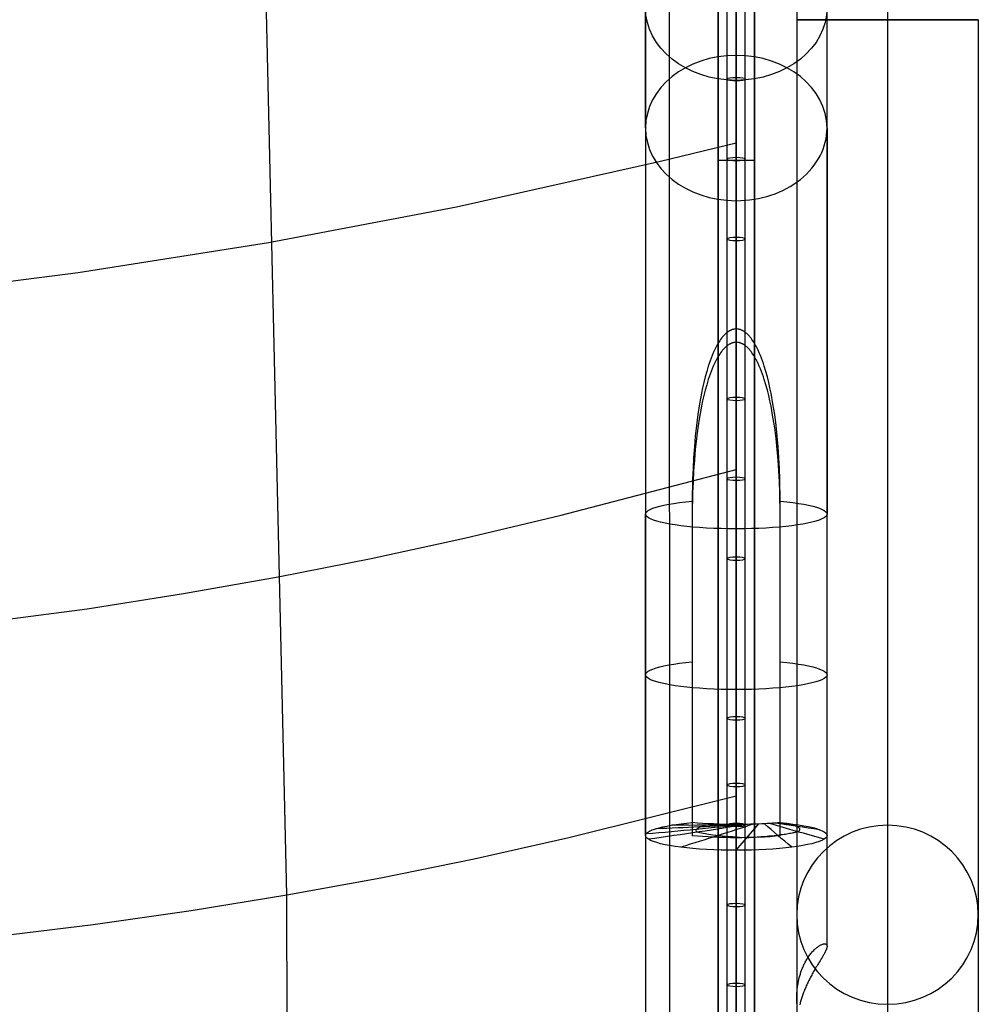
# Model space of a CAD drawing. Extents: x 5734 to 6364, y 72 to 847.
# Tile 9 of 26: x 6206 to 6364, y 172 to 335. Entities that reach past the tile are written whole.
import ezdxf

# ---------------------------------------------------------------- set-up
doc = ezdxf.new("R2010")
doc.units = 0
for name, color, linetype in [('MIDOLLINO', 7, 'CONTINUOUS'), ('PAGLIA', 7, 'CONTINUOUS'), ('PREDEFINITO', 7, 'CONTINUOUS')]:
    doc.layers.add(name, color=color, linetype=linetype)

msp = doc.modelspace()

# ---------------------------------------------------------------- linework, layer by layer
at = {"layer": 'MIDOLLINO'}
for p, q in [((6322.85, 175.09, 313.51), (6322.85, 351.2, 284.5)), ((6324.35, 175.33, 314.99), (6324.35, 351.44, 285.98)), ((6324.35, 174.84, 312.03), (6324.35, 350.96, 283.02)), ((6325.85, 175.09, 313.51), (6325.85, 351.2, 284.5)), ((6322.85, 163.42, 315.44), (6322.85, 175.09, 313.51)), ((6324.35, 163.66, 316.92), (6324.35, 175.33, 314.99)), ((6324.35, 163.17, 313.96), (6324.35, 174.84, 312.03)), ((6325.85, 163.41, 315.44), (6325.85, 175.09, 313.51))]:
    msp.add_line(p, q, dxfattribs=at)
at = {"layer": 'MIDOLLINO', "extrusion": (5.83147e-05, 0.986693, -0.162597)}
msp.add_circle((-6324.34, 337.87, 273.88), 1.5, dxfattribs=at)
at = {"layer": 'MIDOLLINO', "extrusion": (0.000163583, 0.986701, -0.162548)}
msp.add_circle((-6324.3, 337.97, 261.18), 1.5, dxfattribs=at)
at = {"layer": 'MIDOLLINO', "extrusion": (0.000240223, 0.986708, -0.162504)}
msp.add_circle((-6324.28, 338.04, 248.29), 1.5, dxfattribs=at)
at = {"layer": 'MIDOLLINO', "extrusion": (1.84826e-05, 0.986702, -0.162538)}
msp.add_circle((-6324.34, 337.82, 220.09), 1.5, dxfattribs=at)
at = {"layer": 'MIDOLLINO', "extrusion": (-0.000254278, 0.98669, -0.16261)}
msp.add_circle((-6324.41, 337.55, 204.96), 1.5, dxfattribs=at)
at = {"layer": 'MIDOLLINO', "extrusion": (-0.000409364, 0.986682, -0.162658)}
msp.add_circle((-6324.45, 337.4, 190.58), 1.5, dxfattribs=at)
at = {"layer": 'MIDOLLINO', "extrusion": (-4.55297e-05, 0.9867, -0.162553)}
msp.add_circle((-6324.37, 337.76, 166.17), 1.5, dxfattribs=at)
at = {"layer": 'MIDOLLINO', "extrusion": (0.000288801, 0.98672, -0.162431)}
msp.add_circle((-6324.3, 338.08, 157.16), 1.5, dxfattribs=at)
at = {"layer": 'MIDOLLINO', "extrusion": (0.000302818, 0.98673, -0.162369)}
msp.add_circle((-6324.29, 338.09, 150.57), 1.5, dxfattribs=at)
at = {"layer": 'MIDOLLINO', "extrusion": (8.77076e-05, 0.986718, -0.162444)}
msp.add_circle((-6324.34, 337.88, 135.77), 1.5, dxfattribs=at)
at = {"layer": 'MIDOLLINO', "extrusion": (-3.01907e-05, 0.986658, -0.162807)}
msp.add_circle((-6324.36, 337.8, 121.52), 1.5, dxfattribs=at)
at = {"layer": 'PAGLIA', "color": 2}
for p, q in [((6313.36, 124.85, 321.8), (6313.33, 539.04, 253.55)), ((6324.35, 539.04, 253.55), (6324.35, 163.41, 315.44)), ((6250.09, 189.96, 309.94), (6246.3, 354.52, 283.07)), ((6311.84, 311.25, 290.88), (6324.35, 314.28, 290.58)), ((6278.13, 303.72, 291.61), (6311.84, 311.25, 290.88)), ((6247.05, 297.8, 292.2), (6278.13, 303.72, 291.61)), ((6215.58, 292.84, 292.7), (6247.05, 297.8, 292.2)), ((6183.19, 288.74, 293.12), (6215.58, 292.84, 292.7)), ((6295.42, 252.72, 300.18), (6324.35, 260.29, 299.47)), ((6279.46, 248.94, 300.55), (6295.42, 252.72, 300.18)), ((6264.01, 245.58, 300.88), (6279.46, 248.94, 300.55)), ((6248.64, 242.57, 301.19), (6264.01, 245.58, 300.88)), ((6233.01, 239.8, 301.47), (6248.64, 242.57, 301.19)), ((6217.06, 237.28, 301.74), (6233.01, 239.8, 301.47)), ((6184.38, 232.99, 302.19), (6217.06, 237.28, 301.74)), ((6296.69, 199.46, 308.99), (6324.36, 206.35, 308.36)), ((6281.02, 195.94, 309.33), (6296.69, 199.46, 308.99)), ((6265.59, 192.79, 309.65), (6281.02, 195.94, 309.33)), ((6250.09, 189.96, 309.94), (6265.59, 192.79, 309.65)), ((6234.24, 187.39, 310.21), (6250.09, 189.96, 309.94)), ((6250.11, 165.22, 314.18), (6250.09, 189.96, 309.94)), ((6218.05, 185.09, 310.46), (6234.24, 187.39, 310.21)), ((6201.57, 183.05, 310.68), (6218.05, 185.09, 310.46))]:
    msp.add_line(p, q, dxfattribs=at)
at = {"layer": 'PREDEFINITO', "color": 59}
for p, q in [((6321.35, 163.36, 315.14), (6321.35, 538.99, 253.25)), ((6321.35, 163.36, 315.14), (6321.35, 538.99, 253.25)), ((6321.35, 538.99, 253.25), (6321.35, 163.36, 315.14)), ((6327.35, 538.99, 253.25), (6327.35, 163.36, 315.14)), ((6327.35, 163.36, 315.14), (6327.35, 538.99, 253.25)), ((6327.35, 538.99, 253.25), (6327.35, 163.36, 315.14)), ((6321.35, 537.69, 245.35), (6321.35, 162.06, 307.25)), ((6327.35, 537.69, 245.35), (6327.35, 162.06, 307.25)), ((6309.35, 536.6, 238.74), (6309.35, 160.97, 300.64)), ((6339.35, 181.48, 297.26), (6339.35, 536.6, 238.74)), ((6324.35, 281.32, 265.61), (6324.35, 534.17, 223.94)), ((6324.35, 281.32, 265.61), (6324.35, 534.17, 223.94)), ((6324.35, 534.17, 223.94), (6324.35, 281.32, 265.61)), ((6324.35, 324.61, 186.15), (6324.35, 413.83, 66.88)), ((6321.35, 401.89, 275.84), (6321.35, 325.57, 280.3)), ((6327.35, 388.69, 278.01), (6327.35, 312.37, 282.48)), ((6324.35, 328.75, 230.7), (6324.35, 348.64, 204.12)), ((6309.35, 316.74, 221.72), (6309.35, 336.63, 195.14)), ((6339.35, 316.74, 221.72), (6339.35, 336.63, 195.14)), ((6324.35, 304.73, 212.74), (6324.35, 324.61, 186.15)), ((6321.35, 311.4, 282.64), (6327.35, 311.4, 282.64)), ((6323.28, 283.22, 266.93), (6323.23, 283.19, 266.94)), ((6323.33, 283.25, 266.93), (6323.28, 283.22, 266.93)), ((6323.39, 283.27, 266.92), (6323.33, 283.25, 266.93)), ((6323.45, 283.3, 266.91), (6323.39, 283.27, 266.92)), ((6323.51, 283.33, 266.9), (6323.45, 283.3, 266.91)), ((6323.57, 283.36, 266.89), (6323.51, 283.33, 266.9)), ((6323.61, 283.37, 266.89), (6323.57, 283.36, 266.89)), ((6323.65, 283.38, 266.89), (6323.61, 283.37, 266.89)), ((6323.69, 283.4, 266.88), (6323.65, 283.38, 266.89)), ((6323.73, 283.41, 266.88), (6323.69, 283.4, 266.88)), ((6323.77, 283.42, 266.87), (6323.73, 283.41, 266.88)), ((6323.82, 283.44, 266.87), (6323.77, 283.42, 266.87)), ((6323.87, 283.45, 266.87), (6323.82, 283.44, 266.87)), ((6323.93, 283.46, 266.86), (6323.87, 283.45, 266.87)), ((6323.96, 283.47, 266.86), (6323.93, 283.46, 266.86)), ((6324, 283.48, 266.86), (6323.96, 283.47, 266.86)), ((6324.04, 283.48, 266.86), (6324, 283.48, 266.86)), ((6324.08, 283.49, 266.85), (6324.04, 283.48, 266.86)), ((6324.35, 283.51, 266.85), (6324.08, 283.49, 266.85)), ((6324.63, 283.49, 266.85), (6324.35, 283.51, 266.85)), ((6324.67, 283.48, 266.86), (6324.63, 283.49, 266.85)), ((6324.71, 283.48, 266.86), (6324.67, 283.48, 266.86)), ((6324.74, 283.47, 266.86), (6324.71, 283.48, 266.86)), ((6324.77, 283.46, 266.86), (6324.74, 283.47, 266.86)), ((6324.83, 283.45, 266.87), (6324.77, 283.46, 266.86)), ((6324.88, 283.44, 266.87), (6324.83, 283.45, 266.87)), ((6324.93, 283.42, 266.87), (6324.88, 283.44, 266.87)), ((6324.97, 283.41, 266.88), (6324.93, 283.42, 266.87)), ((6325.02, 283.4, 266.88), (6324.97, 283.41, 266.88)), ((6325.06, 283.38, 266.89), (6325.02, 283.4, 266.88)), ((6325.09, 283.37, 266.89), (6325.06, 283.38, 266.89)), ((6325.13, 283.36, 266.89), (6325.09, 283.37, 266.89)), ((6325.19, 283.33, 266.9), (6325.13, 283.36, 266.89)), ((6325.25, 283.3, 266.91), (6325.19, 283.33, 266.9)), ((6325.31, 283.27, 266.92), (6325.25, 283.3, 266.91)), ((6325.37, 283.25, 266.93), (6325.31, 283.27, 266.92)), ((6325.42, 283.22, 266.93), (6325.37, 283.25, 266.93)), ((6325.47, 283.19, 266.94), (6325.42, 283.22, 266.93)), ((6321.76, 281.76, 267.36), (6321.61, 281.54, 267.43)), ((6321.92, 281.98, 267.3), (6321.76, 281.76, 267.36)), ((6322.01, 282.09, 267.27), (6321.92, 281.98, 267.3)), ((6322.1, 282.2, 267.24), (6322.01, 282.09, 267.27)), ((6322.19, 282.31, 267.2), (6322.1, 282.2, 267.24)), ((6322.29, 282.42, 267.17), (6322.19, 282.31, 267.2)), ((6322.4, 282.53, 267.14), (6322.29, 282.42, 267.17)), ((6322.51, 282.64, 267.11), (6322.4, 282.53, 267.14)), ((6322.63, 282.75, 267.07), (6322.51, 282.64, 267.11)), ((6322.69, 282.81, 267.06), (6322.63, 282.75, 267.07)), ((6322.76, 282.86, 267.04), (6322.69, 282.81, 267.06)), ((6322.83, 282.92, 267.02), (6322.76, 282.86, 267.04)), ((6322.9, 282.97, 267.01), (6322.83, 282.92, 267.02)), ((6322.97, 283.03, 266.99), (6322.9, 282.97, 267.01)), ((6323.05, 283.08, 266.98), (6322.97, 283.03, 266.99)), ((6323.14, 283.14, 266.96), (6323.05, 283.08, 266.98)), ((6323.18, 283.17, 266.95), (6323.14, 283.14, 266.96)), ((6323.23, 283.19, 266.94), (6323.18, 283.17, 266.95)), ((6325.52, 283.17, 266.95), (6325.47, 283.19, 266.94)), ((6325.56, 283.14, 266.96), (6325.52, 283.17, 266.95)), ((6325.65, 283.08, 266.97), (6325.56, 283.14, 266.96)), ((6325.73, 283.03, 266.99), (6325.65, 283.08, 266.97)), ((6325.8, 282.97, 267.01), (6325.73, 283.03, 266.99)), ((6325.88, 282.92, 267.02), (6325.8, 282.97, 267.01)), ((6325.95, 282.86, 267.04), (6325.88, 282.92, 267.02)), ((6326.01, 282.81, 267.06), (6325.95, 282.86, 267.04)), ((6326.08, 282.75, 267.07), (6326.01, 282.81, 267.06)), ((6326.2, 282.64, 267.11), (6326.08, 282.75, 267.07)), ((6326.31, 282.53, 267.14), (6326.2, 282.64, 267.11)), ((6326.42, 282.42, 267.17), (6326.31, 282.53, 267.14)), ((6326.52, 282.31, 267.2), (6326.42, 282.42, 267.17)), ((6326.61, 282.2, 267.24), (6326.52, 282.31, 267.2)), ((6326.7, 282.09, 267.27), (6326.61, 282.2, 267.24)), ((6326.79, 281.98, 267.3), (6326.7, 282.09, 267.27)), ((6326.87, 281.87, 267.33), (6326.79, 281.98, 267.3)), ((6326.95, 281.76, 267.36), (6326.87, 281.87, 267.33)), ((6327.1, 281.54, 267.43), (6326.95, 281.76, 267.36)), ((6320.75, 280, 267.87), (6320.55, 279.56, 267.99)), ((6320.97, 280.44, 267.74), (6320.75, 280, 267.87)), ((6321.08, 280.66, 267.68), (6320.97, 280.44, 267.74)), ((6321.2, 280.88, 267.62), (6321.08, 280.66, 267.68)), ((6321.33, 281.1, 267.56), (6321.2, 280.88, 267.62)), ((6321.47, 281.32, 267.49), (6321.33, 281.1, 267.56)), ((6321.61, 281.54, 267.43), (6321.47, 281.32, 267.49)), ((6322.1, 280.01, 265.99), (6322.01, 279.9, 266.03)), ((6322.19, 280.12, 265.96), (6322.1, 280.01, 265.99)), ((6322.29, 280.23, 265.93), (6322.19, 280.12, 265.96)), ((6322.4, 280.34, 265.9), (6322.29, 280.23, 265.93)), ((6322.51, 280.45, 265.86), (6322.4, 280.34, 265.9)), ((6322.63, 280.56, 265.83), (6322.51, 280.45, 265.86)), ((6322.69, 280.62, 265.81), (6322.63, 280.56, 265.83)), ((6322.76, 280.67, 265.8), (6322.69, 280.62, 265.81)), ((6322.83, 280.73, 265.78), (6322.76, 280.67, 265.8)), ((6322.9, 280.78, 265.77), (6322.83, 280.73, 265.78)), ((6322.97, 280.84, 265.75), (6322.9, 280.78, 265.77)), ((6323.05, 280.89, 265.73), (6322.97, 280.84, 265.75)), ((6323.14, 280.95, 265.72), (6323.05, 280.89, 265.73)), ((6323.18, 280.98, 265.71), (6323.14, 280.95, 265.72)), ((6323.23, 281, 265.7), (6323.18, 280.98, 265.71)), ((6323.28, 281.03, 265.69), (6323.23, 281, 265.7)), ((6323.33, 281.06, 265.68), (6323.28, 281.03, 265.69)), ((6323.39, 281.08, 265.68), (6323.33, 281.06, 265.68)), ((6323.45, 281.11, 265.67), (6323.39, 281.08, 265.68)), ((6323.51, 281.14, 265.66), (6323.45, 281.11, 265.67)), ((6323.57, 281.17, 265.65), (6323.51, 281.14, 265.66)), ((6323.61, 281.18, 265.65), (6323.57, 281.17, 265.65)), ((6323.65, 281.19, 265.64), (6323.61, 281.18, 265.65)), ((6323.69, 281.21, 265.64), (6323.65, 281.19, 265.64)), ((6323.73, 281.22, 265.64), (6323.69, 281.21, 265.64)), ((6323.77, 281.23, 265.63), (6323.73, 281.22, 265.64)), ((6323.82, 281.25, 265.63), (6323.77, 281.23, 265.63)), ((6323.87, 281.26, 265.62), (6323.82, 281.25, 265.63)), ((6323.93, 281.27, 265.62), (6323.87, 281.26, 265.62)), ((6323.96, 281.28, 265.62), (6323.93, 281.27, 265.62)), ((6324, 281.29, 265.62), (6323.96, 281.28, 265.62)), ((6324.04, 281.29, 265.61), (6324, 281.29, 265.62)), ((6324.08, 281.3, 265.61), (6324.04, 281.29, 265.61)), ((6324.35, 281.32, 265.61), (6324.08, 281.3, 265.61)), ((6324.63, 281.3, 265.61), (6324.35, 281.32, 265.61)), ((6324.67, 281.29, 265.61), (6324.63, 281.3, 265.61)), ((6324.71, 281.29, 265.62), (6324.67, 281.29, 265.61)), ((6324.74, 281.28, 265.62), (6324.71, 281.29, 265.62)), ((6324.77, 281.27, 265.62), (6324.74, 281.28, 265.62)), ((6324.83, 281.26, 265.62), (6324.77, 281.27, 265.62)), ((6324.88, 281.25, 265.63), (6324.83, 281.26, 265.62)), ((6324.93, 281.23, 265.63), (6324.88, 281.25, 265.63)), ((6324.97, 281.22, 265.63), (6324.93, 281.23, 265.63)), ((6325.02, 281.21, 265.64), (6324.97, 281.22, 265.63)), ((6325.06, 281.19, 265.64), (6325.02, 281.21, 265.64)), ((6325.09, 281.18, 265.65), (6325.06, 281.19, 265.64)), ((6325.13, 281.17, 265.65), (6325.09, 281.18, 265.65)), ((6325.19, 281.14, 265.66), (6325.13, 281.17, 265.65)), ((6325.25, 281.11, 265.67), (6325.19, 281.14, 265.66)), ((6325.31, 281.08, 265.68), (6325.25, 281.11, 265.67)), ((6325.37, 281.06, 265.68), (6325.31, 281.08, 265.68)), ((6325.42, 281.03, 265.69), (6325.37, 281.06, 265.68)), ((6325.47, 281, 265.7), (6325.42, 281.03, 265.69)), ((6325.52, 280.98, 265.71), (6325.47, 281, 265.7)), ((6325.56, 280.95, 265.72), (6325.52, 280.98, 265.71)), ((6325.65, 280.89, 265.73), (6325.56, 280.95, 265.72)), ((6325.73, 280.84, 265.75), (6325.65, 280.89, 265.73)), ((6325.8, 280.78, 265.77), (6325.73, 280.84, 265.75)), ((6325.88, 280.73, 265.78), (6325.8, 280.78, 265.77)), ((6325.95, 280.67, 265.8), (6325.88, 280.73, 265.78)), ((6326.01, 280.62, 265.81), (6325.95, 280.67, 265.8)), ((6326.08, 280.56, 265.83), (6326.01, 280.62, 265.81)), ((6326.2, 280.45, 265.86), (6326.08, 280.56, 265.83)), ((6326.31, 280.34, 265.9), (6326.2, 280.45, 265.86)), ((6326.42, 280.23, 265.93), (6326.31, 280.34, 265.9)), ((6326.52, 280.12, 265.96), (6326.42, 280.23, 265.93)), ((6326.61, 280.01, 265.99), (6326.52, 280.12, 265.96)), ((6326.7, 279.9, 266.03), (6326.61, 280.01, 265.99)), ((6327.24, 281.32, 267.49), (6327.1, 281.54, 267.43)), ((6327.37, 281.1, 267.56), (6327.24, 281.32, 267.49)), ((6327.5, 280.88, 267.62), (6327.37, 281.1, 267.56)), ((6327.62, 280.66, 267.68), (6327.5, 280.88, 267.62)), ((6327.74, 280.44, 267.74), (6327.62, 280.66, 267.68)), ((6327.95, 280, 267.87), (6327.74, 280.44, 267.74)), ((6328.15, 279.56, 267.99), (6327.95, 280, 267.87)), ((6320.19, 278.68, 268.24), (6320.03, 278.23, 268.36)), ((6320.37, 279.12, 268.12), (6320.19, 278.68, 268.24)), ((6320.55, 279.56, 267.99), (6320.37, 279.12, 268.12)), ((6321.08, 278.47, 266.44), (6320.97, 278.25, 266.5)), ((6321.2, 278.69, 266.38), (6321.08, 278.47, 266.44)), ((6321.33, 278.91, 266.31), (6321.2, 278.69, 266.38)), ((6321.47, 279.13, 266.25), (6321.33, 278.91, 266.31)), ((6321.61, 279.35, 266.19), (6321.47, 279.13, 266.25)), ((6321.76, 279.57, 266.12), (6321.61, 279.35, 266.19)), ((6321.92, 279.79, 266.06), (6321.76, 279.57, 266.12)), ((6322.01, 279.9, 266.03), (6321.92, 279.79, 266.06)), ((6326.79, 279.79, 266.06), (6326.7, 279.9, 266.03)), ((6326.87, 279.68, 266.09), (6326.79, 279.79, 266.06)), ((6326.95, 279.57, 266.12), (6326.87, 279.68, 266.09)), ((6327.1, 279.35, 266.19), (6326.95, 279.57, 266.12)), ((6327.24, 279.13, 266.25), (6327.1, 279.35, 266.19)), ((6327.37, 278.91, 266.31), (6327.24, 279.13, 266.25)), ((6327.5, 278.69, 266.38), (6327.37, 278.91, 266.31)), ((6327.62, 278.47, 266.44), (6327.5, 278.69, 266.38)), ((6327.74, 278.25, 266.5), (6327.62, 278.47, 266.44)), ((6328.34, 279.12, 268.12), (6328.15, 279.56, 267.99)), ((6328.52, 278.68, 268.24), (6328.34, 279.12, 268.12)), ((6328.68, 278.23, 268.36), (6328.52, 278.68, 268.24)), ((6319.73, 277.35, 268.6), (6319.46, 276.47, 268.84)), ((6320.03, 278.23, 268.36), (6319.73, 277.35, 268.6)), ((6320.37, 276.93, 266.88), (6320.19, 276.49, 267)), ((6320.55, 277.37, 266.75), (6320.37, 276.93, 266.88)), ((6320.75, 277.81, 266.63), (6320.55, 277.37, 266.75)), ((6320.97, 278.25, 266.5), (6320.75, 277.81, 266.63)), ((6327.95, 277.81, 266.63), (6327.74, 278.25, 266.5)), ((6328.15, 277.37, 266.75), (6327.95, 277.81, 266.63)), ((6328.34, 276.93, 266.88), (6328.15, 277.37, 266.75)), ((6328.52, 276.49, 267), (6328.34, 276.93, 266.88)), ((6328.83, 277.79, 268.48), (6328.68, 278.23, 268.36)), ((6328.98, 277.35, 268.6), (6328.83, 277.79, 268.48)), ((6329.25, 276.47, 268.84), (6328.98, 277.35, 268.6)), ((6319.22, 275.58, 269.07), (6319, 274.69, 269.3)), ((6319.46, 276.47, 268.84), (6319.22, 275.58, 269.07)), ((6319.73, 275.16, 267.36), (6319.46, 274.28, 267.6)), ((6320.03, 276.04, 267.12), (6319.73, 275.16, 267.36)), ((6320.19, 276.49, 267), (6320.03, 276.04, 267.12)), ((6328.68, 276.04, 267.12), (6328.52, 276.49, 267)), ((6328.83, 275.6, 267.24), (6328.68, 276.04, 267.12)), ((6328.98, 275.16, 267.36), (6328.83, 275.6, 267.24)), ((6329.25, 274.28, 267.6), (6328.98, 275.16, 267.36)), ((6329.49, 275.58, 269.07), (6329.25, 276.47, 268.84)), ((6329.71, 274.69, 269.3), (6329.49, 275.58, 269.07)), ((6318.79, 273.81, 269.53), (6318.61, 272.92, 269.75)), ((6319, 274.69, 269.3), (6318.79, 273.81, 269.53)), ((6319.46, 274.28, 267.6), (6319.22, 273.39, 267.83)), ((6329.49, 273.39, 267.83), (6329.25, 274.28, 267.6)), ((6329.91, 273.81, 269.53), (6329.71, 274.69, 269.3)), ((6330.1, 272.92, 269.75), (6329.91, 273.81, 269.53)), ((6318.61, 272.92, 269.75), (6318.28, 271.14, 270.18)), ((6319, 272.5, 268.06), (6318.79, 271.62, 268.29)), ((6319.22, 273.39, 267.83), (6319, 272.5, 268.06)), ((6329.71, 272.5, 268.06), (6329.49, 273.39, 267.83)), ((6329.91, 271.62, 268.29), (6329.71, 272.5, 268.06)), ((6330.42, 271.14, 270.19), (6330.1, 272.92, 269.75)), ((6318.28, 271.14, 270.18), (6318.01, 269.37, 270.6)), ((6318.61, 270.73, 268.51), (6318.28, 268.95, 268.94)), ((6318.79, 271.62, 268.29), (6318.61, 270.73, 268.51)), ((6330.1, 270.73, 268.51), (6329.91, 271.62, 268.29)), ((6330.42, 268.95, 268.94), (6330.1, 270.73, 268.51)), ((6330.7, 269.37, 270.61), (6330.42, 271.14, 270.19)), ((6318.01, 269.37, 270.6), (6317.78, 267.58, 271.01)), ((6318.28, 268.95, 268.94), (6318.01, 267.18, 269.36)), ((6330.7, 267.18, 269.36), (6330.42, 268.95, 268.94)), ((6330.93, 267.58, 271.01), (6330.7, 269.37, 270.61)), ((6317.78, 267.58, 271.01), (6317.58, 265.8, 271.4)), ((6318.01, 267.18, 269.36), (6317.78, 265.39, 269.77)), ((6330.93, 265.39, 269.77), (6330.7, 267.18, 269.36)), ((6331.12, 265.8, 271.4), (6330.93, 267.58, 271.01)), ((6317.58, 265.8, 271.4), (6317.43, 264.01, 271.78)), ((6317.78, 265.39, 269.77), (6317.58, 263.61, 270.16)), ((6331.12, 263.61, 270.16), (6330.93, 265.39, 269.77)), ((6331.28, 264.01, 271.78), (6331.12, 265.8, 271.4)), ((6317.43, 264.01, 271.78), (6317.3, 262.23, 272.14)), ((6331.4, 262.23, 272.14), (6331.28, 264.01, 271.78)), ((6317.3, 262.23, 272.14), (6317.21, 260.44, 272.49)), ((6317.58, 263.61, 270.16), (6317.43, 261.82, 270.53)), ((6331.28, 261.82, 270.54), (6331.12, 263.61, 270.16)), ((6331.5, 260.44, 272.49), (6331.4, 262.23, 272.14)), ((6317.21, 260.44, 272.49), (6317.14, 258.64, 272.82)), ((6317.43, 261.82, 270.53), (6317.3, 260.04, 270.9)), ((6331.4, 260.04, 270.9), (6331.28, 261.82, 270.54)), ((6331.57, 258.64, 272.82), (6331.5, 260.44, 272.49)), ((6317.3, 260.04, 270.9), (6317.21, 258.25, 271.24)), ((6331.5, 258.25, 271.24), (6331.4, 260.04, 270.9)), ((6317.14, 258.64, 272.82), (6317.09, 255.05, 273.44)), ((6317.21, 258.25, 271.24), (6317.14, 256.45, 271.58)), ((6331.57, 256.45, 271.58), (6331.5, 258.25, 271.24)), ((6331.62, 255.05, 273.44), (6331.57, 258.64, 272.82)), ((6317.14, 256.45, 271.58), (6317.09, 252.86, 272.2)), ((6331.62, 252.86, 272.2), (6331.57, 256.45, 271.58)), ((6317.09, 255.05, 273.44), (6317.09, 201.91, 282.19)), ((6331.62, 201.91, 282.19), (6331.62, 255.05, 273.44)), ((6309.35, 199.78, 269.25), (6309.35, 252.92, 260.49)), ((6317.09, 252.86, 272.2), (6317.09, 199.72, 280.95)), ((6331.62, 199.72, 280.95), (6331.62, 252.86, 272.2)), ((6339.35, 199.78, 269.25), (6339.35, 252.92, 260.49)), ((6324.35, 197.34, 254.44), (6324.35, 250.48, 245.69)), ((6331.62, 201.91, 282.19), (6331.74, 201.9, 282.11)), ((6331.74, 201.9, 282.11), (6331.85, 201.89, 282.03)), ((6331.85, 201.89, 282.03), (6331.97, 201.87, 281.94)), ((6331.97, 201.87, 281.94), (6332.08, 201.86, 281.85)), ((6332.08, 201.86, 281.85), (6332.19, 201.84, 281.76)), ((6332.19, 201.84, 281.76), (6332.3, 201.83, 281.67)), ((6332.3, 201.83, 281.67), (6332.41, 201.81, 281.57)), ((6325.2, 201.61, 280.37), (6324.35, 201.61, 280.34)), ((6324.36, 197.34, 254.44), (6328.09, 201.69, 280.82)), ((6326.23, 201.63, 280.47), (6325.2, 201.61, 280.37)), ((6332.41, 201.81, 281.57), (6332.51, 201.8, 281.47)), ((6332.51, 201.8, 281.47), (6332.61, 201.78, 281.37)), ((6332.61, 201.78, 281.37), (6332.72, 201.76, 281.27)), ((6332.72, 201.76, 281.27), (6332.82, 201.74, 281.16)), ((6332.82, 201.74, 281.16), (6332.91, 201.73, 281.05)), ((6332.91, 201.73, 281.05), (6333.01, 201.71, 280.94)), ((6333.01, 201.71, 280.94), (6333.1, 201.69, 280.83)), ((6333.1, 201.69, 280.83), (6333.2, 201.67, 280.71)), ((6333.2, 201.67, 280.71), (6333.28, 201.65, 280.59)), ((6333.28, 201.65, 280.59), (6333.37, 201.63, 280.47)), ((6333.37, 201.63, 280.47), (6333.46, 201.61, 280.35)), ((6333.46, 201.61, 280.35), (6333.54, 201.59, 280.23)), ((6333.54, 201.59, 280.23), (6333.62, 201.57, 280.1)), ((6333.76, 200.21, 271.82), (6333.57, 200.17, 271.58)), ((6333.62, 201.57, 280.1), (6333.7, 201.55, 279.97)), ((6333.7, 201.55, 279.97), (6333.77, 201.53, 279.84)), ((6333.94, 200.25, 272.06), (6333.76, 200.21, 271.82)), ((6333.77, 201.53, 279.84), (6333.85, 201.5, 279.7)), ((6333.85, 201.5, 279.7), (6333.92, 201.48, 279.57)), ((6333.92, 201.48, 279.57), (6333.98, 201.46, 279.43)), ((6334.1, 200.29, 272.3), (6333.94, 200.25, 272.06)), ((6333.98, 201.46, 279.43), (6334.05, 201.44, 279.29)), ((6334.05, 201.44, 279.29), (6334.11, 201.41, 279.15)), ((6334.26, 200.33, 272.55), (6334.1, 200.29, 272.3)), ((6334.11, 201.41, 279.15), (6334.17, 201.39, 279.01)), ((6334.17, 201.39, 279.01), (6334.23, 201.37, 278.86)), ((6334.23, 201.37, 278.86), (6334.29, 201.34, 278.71)), ((6334.41, 200.37, 272.8), (6334.26, 200.33, 272.55)), ((6334.29, 201.34, 278.71), (6334.34, 201.32, 278.56)), ((6334.34, 201.32, 278.56), (6334.39, 201.29, 278.41)), ((6334.39, 201.29, 278.41), (6334.43, 201.27, 278.26)), ((6334.54, 200.41, 273.04), (6334.41, 200.37, 272.8)), ((6334.43, 201.27, 278.26), (6334.48, 201.24, 278.11)), ((6334.48, 201.24, 278.11), (6334.52, 201.22, 277.95)), ((6334.52, 201.22, 277.95), (6334.56, 201.19, 277.8)), ((6334.61, 200.46, 273.39), (6334.54, 200.41, 273.04)), ((6334.56, 201.19, 277.8), (6334.59, 201.16, 277.64)), ((6334.59, 201.16, 277.64), (6334.63, 201.14, 277.48)), ((6334.67, 200.52, 273.74), (6334.61, 200.46, 273.39)), ((6334.63, 201.14, 277.48), (6334.66, 201.11, 277.32)), ((6334.66, 201.11, 277.32), (6334.69, 201.08, 277.16)), ((6334.72, 200.58, 274.09), (6334.67, 200.52, 273.74)), ((6334.69, 201.08, 277.16), (6334.73, 201.03, 276.83)), ((6334.76, 200.64, 274.44), (6334.72, 200.58, 274.09)), ((6334.73, 201.03, 276.83), (6334.77, 200.98, 276.5)), ((6334.79, 200.69, 274.79), (6334.76, 200.64, 274.44)), ((6334.77, 200.98, 276.5), (6334.79, 200.92, 276.16)), ((6334.79, 200.92, 276.16), (6334.81, 200.86, 275.82)), ((6334.8, 200.75, 275.13), (6334.79, 200.69, 274.79)), ((6334.81, 200.81, 275.48), (6334.8, 200.75, 275.13)), ((6334.81, 200.86, 275.82), (6334.81, 200.81, 275.48)), ((6324.35, 158.54, 285.84), (6324.35, 199.42, 279.1)), ((6324.35, 158.54, 285.84), (6324.35, 199.42, 279.1)), ((6324.35, 199.42, 279.1), (6324.35, 158.54, 285.84)), ((6326.47, 199.42, 267.07), (6326.14, 199.41, 266.98)), ((6326.81, 199.44, 267.18), (6326.47, 199.42, 267.07)), ((6327.14, 199.46, 267.29), (6326.81, 199.44, 267.18)), ((6327.47, 199.48, 267.4), (6327.14, 199.46, 267.29)), ((6327.81, 199.5, 267.53), (6327.47, 199.48, 267.4)), ((6328.13, 199.52, 267.66), (6327.81, 199.5, 267.53)), ((6328.46, 199.54, 267.8), (6328.13, 199.52, 267.66)), ((6328.78, 199.57, 267.95), (6328.46, 199.54, 267.8)), ((6329.1, 199.59, 268.1), (6328.78, 199.57, 267.95)), ((6329.42, 199.62, 268.26), (6329.1, 199.59, 268.1)), ((6329.73, 199.65, 268.43), (6329.42, 199.62, 268.26)), ((6330.04, 199.67, 268.6), (6329.73, 199.65, 268.43)), ((6330.34, 199.7, 268.78), (6330.04, 199.67, 268.6)), ((6330.63, 199.74, 268.96), (6330.34, 199.7, 268.78)), ((6330.92, 199.77, 269.16), (6330.63, 199.74, 268.96)), ((6331.2, 199.8, 269.35), (6330.92, 199.77, 269.16)), ((6331.48, 199.83, 269.56), (6331.2, 199.8, 269.35)), ((6331.74, 199.87, 269.76), (6331.48, 199.83, 269.56)), ((6332, 199.9, 269.98), (6331.74, 199.87, 269.76)), ((6332.25, 199.94, 270.19), (6332, 199.9, 269.98)), ((6332.5, 199.97, 270.42), (6332.25, 199.94, 270.19)), ((6332.73, 200.01, 270.64), (6332.5, 199.97, 270.42)), ((6332.95, 200.05, 270.87), (6332.73, 200.01, 270.64)), ((6333.17, 200.09, 271.1), (6332.95, 200.05, 270.87)), ((6333.38, 200.13, 271.34), (6333.17, 200.09, 271.1)), ((6333.57, 200.17, 271.58), (6333.38, 200.13, 271.34)), ((6336.91, 180.53, 305.73), (6337.03, 180.66, 305.52)), ((6337.03, 180.66, 305.52), (6337.15, 180.79, 305.3)), ((6337.15, 180.79, 305.3), (6337.28, 180.92, 305.06)), ((6337.28, 180.92, 305.06), (6337.41, 181.04, 304.81)), ((6337.41, 181.04, 304.81), (6337.48, 181.1, 304.68)), ((6337.48, 181.1, 304.68), (6337.55, 181.16, 304.54)), ((6337.55, 181.16, 304.54), (6337.62, 181.22, 304.39)), ((6337.62, 181.22, 304.39), (6337.69, 181.28, 304.25)), ((6337.69, 181.28, 304.25), (6337.77, 181.33, 304.09)), ((6337.77, 181.33, 304.09), (6337.84, 181.39, 303.93)), ((6337.84, 181.39, 303.93), (6337.92, 181.44, 303.76)), ((6337.92, 181.44, 303.76), (6337.99, 181.5, 303.58)), ((6337.99, 181.5, 303.58), (6338.07, 181.55, 303.39)), ((6338.07, 181.55, 303.39), (6338.16, 181.6, 303.2)), ((6338.16, 181.6, 303.2), (6338.24, 181.64, 302.99)), ((6338.24, 181.64, 302.99), (6338.32, 181.69, 302.76)), ((6338.32, 181.69, 302.76), (6338.41, 181.73, 302.52)), ((6338.41, 181.73, 302.52), (6338.5, 181.77, 302.26)), ((6338.5, 181.77, 302.26), (6338.59, 181.81, 301.99)), ((6338.59, 181.81, 301.99), (6338.69, 181.84, 301.69)), ((6338.69, 181.84, 301.69), (6338.73, 181.85, 301.52)), ((6338.73, 181.85, 301.52), (6338.78, 181.86, 301.35)), ((6338.78, 181.86, 301.35), (6338.83, 181.87, 301.16)), ((6338.83, 181.87, 301.16), (6338.89, 181.87, 300.96)), ((6338.89, 181.87, 300.96), (6338.94, 181.88, 300.75)), ((6338.94, 181.88, 300.75), (6338.99, 181.88, 300.51)), ((6338.99, 181.88, 300.51), (6339.05, 181.87, 300.25)), ((6339.05, 181.87, 300.25), (6339.1, 181.86, 299.96)), ((6339.12, 180.68, 294.71), (6339.06, 180.55, 294.4)), ((6339.1, 181.86, 299.96), (6339.16, 181.84, 299.61)), ((6339.18, 180.82, 295.05), (6339.12, 180.68, 294.71)), ((6339.16, 181.84, 299.61), (6339.19, 181.82, 299.42)), ((6339.24, 180.96, 295.44), (6339.18, 180.82, 295.05)), ((6339.19, 181.82, 299.42), (6339.22, 181.8, 299.2)), ((6339.22, 181.8, 299.2), (6339.25, 181.78, 298.98)), ((6339.26, 181.03, 295.66), (6339.24, 180.96, 295.44)), ((6339.25, 181.78, 298.98), (6339.28, 181.75, 298.73)), ((6339.29, 181.11, 295.89), (6339.26, 181.03, 295.66)), ((6339.28, 181.75, 298.73), (6339.3, 181.71, 298.47)), ((6339.31, 181.19, 296.15), (6339.29, 181.11, 295.89)), ((6339.3, 181.71, 298.47), (6339.32, 181.66, 298.2)), ((6339.33, 181.27, 296.44), (6339.31, 181.19, 296.15)), ((6339.32, 181.66, 298.2), (6339.34, 181.62, 297.93)), ((6339.35, 181.36, 296.79), (6339.33, 181.27, 296.44)), ((6339.34, 181.62, 297.93), (6339.35, 181.57, 297.67)), ((6339.35, 181.57, 297.67), (6339.35, 181.52, 297.43)), ((6339.35, 181.52, 297.43), (6339.35, 181.46, 297.2)), ((6339.35, 181.46, 297.2), (6339.35, 181.41, 296.98)), ((6339.35, 181.41, 296.98), (6339.35, 181.36, 296.79)), ((6335.83, 178.99, 307.45), (6335.92, 179.14, 307.33)), ((6335.92, 179.14, 307.33), (6336, 179.28, 307.2)), ((6336, 179.28, 307.2), (6336.09, 179.43, 307.06)), ((6336.09, 179.43, 307.06), (6336.18, 179.57, 306.92)), ((6336.18, 179.57, 306.92), (6336.28, 179.71, 306.77)), ((6336.28, 179.71, 306.77), (6336.37, 179.85, 306.62)), ((6336.37, 179.85, 306.62), (6336.48, 179.99, 306.46)), ((6336.48, 179.99, 306.46), (6336.58, 180.13, 306.29)), ((6336.58, 180.13, 306.29), (6336.69, 180.26, 306.11)), ((6336.69, 180.26, 306.11), (6336.8, 180.4, 305.92)), ((6336.8, 180.4, 305.92), (6336.91, 180.53, 305.73)), ((6338.2, 179.06, 291.81), (6338.07, 178.85, 291.55)), ((6338.27, 179.17, 291.96), (6338.2, 179.06, 291.81)), ((6338.33, 179.28, 292.1), (6338.27, 179.17, 291.96)), ((6338.4, 179.38, 292.26), (6338.33, 179.28, 292.1)), ((6338.53, 179.6, 292.6), (6338.4, 179.38, 292.26)), ((6338.6, 179.71, 292.78), (6338.53, 179.6, 292.6)), ((6338.66, 179.83, 292.96), (6338.6, 179.71, 292.78)), ((6338.73, 179.94, 293.17), (6338.66, 179.83, 292.96)), ((6338.79, 180.06, 293.38), (6338.73, 179.94, 293.17)), ((6338.86, 180.18, 293.61), (6338.79, 180.06, 293.38)), ((6338.93, 180.3, 293.85), (6338.86, 180.18, 293.61)), ((6338.99, 180.42, 294.12), (6338.93, 180.3, 293.85)), ((6339.06, 180.55, 294.4), (6338.99, 180.42, 294.12)), ((6335.09, 177.35, 308.55), (6335.15, 177.51, 308.47)), ((6335.15, 177.51, 308.47), (6335.21, 177.66, 308.38)), ((6335.21, 177.66, 308.38), (6335.27, 177.81, 308.29)), ((6335.27, 177.81, 308.29), (6335.33, 177.96, 308.2)), ((6335.33, 177.96, 308.2), (6335.39, 178.11, 308.11)), ((6335.39, 178.11, 308.11), (6335.46, 178.26, 308.01)), ((6335.46, 178.26, 308.01), (6335.53, 178.41, 307.9)), ((6335.53, 178.41, 307.9), (6335.6, 178.55, 307.8)), ((6335.6, 178.55, 307.8), (6335.68, 178.7, 307.69)), ((6335.68, 178.7, 307.69), (6335.75, 178.85, 307.57)), ((6335.75, 178.85, 307.57), (6335.83, 178.99, 307.45)), ((6337.24, 177.47, 290.14), (6337.13, 177.28, 289.99)), ((6337.35, 177.66, 290.3), (6337.24, 177.47, 290.14)), ((6337.47, 177.85, 290.48), (6337.35, 177.66, 290.3)), ((6337.58, 178.05, 290.66), (6337.47, 177.85, 290.48)), ((6337.7, 178.25, 290.86), (6337.58, 178.05, 290.66)), ((6337.82, 178.45, 291.07), (6337.7, 178.25, 290.86)), ((6337.95, 178.65, 291.3), (6337.82, 178.45, 291.07)), ((6338.07, 178.85, 291.55), (6337.95, 178.65, 291.3)), ((6334.62, 175.65, 309.3), (6334.69, 175.96, 309.18)), ((6334.69, 175.96, 309.18), (6334.76, 176.28, 309.06)), ((6334.76, 176.28, 309.06), (6334.85, 176.59, 308.93)), ((6334.85, 176.59, 308.93), (6334.94, 176.89, 308.79)), ((6334.94, 176.89, 308.79), (6334.99, 177.05, 308.71)), ((6334.99, 177.05, 308.71), (6335.04, 177.2, 308.63)), ((6335.04, 177.2, 308.63), (6335.09, 177.35, 308.55)), ((6336.34, 175.8, 289.06), (6336.25, 175.62, 288.97)), ((6336.43, 175.98, 289.15), (6336.34, 175.8, 289.06)), ((6336.52, 176.16, 289.25), (6336.43, 175.98, 289.15)), ((6336.62, 176.35, 289.36), (6336.52, 176.16, 289.25)), ((6336.72, 176.53, 289.47), (6336.62, 176.35, 289.36)), ((6336.82, 176.72, 289.59), (6336.72, 176.53, 289.47)), ((6336.92, 176.9, 289.71), (6336.82, 176.72, 289.59)), ((6337.03, 177.09, 289.85), (6336.92, 176.9, 289.71)), ((6337.13, 177.28, 289.99), (6337.03, 177.09, 289.85)), ((6334.4, 174.07, 309.77), (6334.43, 174.39, 309.69)), ((6334.43, 174.39, 309.69), (6334.47, 174.71, 309.6)), ((6334.47, 174.71, 309.6), (6334.51, 175.02, 309.51)), ((6334.51, 175.02, 309.51), (6334.56, 175.34, 309.41)), ((6334.56, 175.34, 309.41), (6334.62, 175.65, 309.3)), ((6335.63, 174.21, 288.43), (6335.56, 174.03, 288.38)), ((6335.7, 174.38, 288.48), (6335.63, 174.21, 288.43)), ((6335.77, 174.56, 288.54), (6335.7, 174.38, 288.48)), ((6335.85, 174.73, 288.6), (6335.77, 174.56, 288.54)), ((6335.92, 174.91, 288.67), (6335.85, 174.73, 288.6)), ((6336, 175.09, 288.73), (6335.92, 174.91, 288.67)), ((6336.08, 175.26, 288.81), (6336, 175.09, 288.73)), ((6336.17, 175.44, 288.89), (6336.08, 175.26, 288.81)), ((6336.25, 175.62, 288.97), (6336.17, 175.44, 288.89)), ((6334.35, 173.11, 309.97), (6334.36, 173.43, 309.91)), ((6334.35, 172.79, 310.02), (6334.35, 173.11, 309.97)), ((6334.36, 172.46, 310.07), (6334.35, 172.79, 310.02)), ((6334.36, 173.43, 309.91), (6334.38, 173.75, 309.84)), ((6334.38, 173.75, 309.84), (6334.4, 174.07, 309.77)), ((6335.13, 172.83, 288.11), (6335.03, 172.49, 288.06)), ((6335.24, 173.17, 288.17), (6335.13, 172.83, 288.11)), ((6335.36, 173.51, 288.25), (6335.24, 173.17, 288.17)), ((6335.49, 173.86, 288.33), (6335.36, 173.51, 288.25)), ((6335.56, 174.03, 288.38), (6335.49, 173.86, 288.33)), ((6334.37, 172.14, 310.11), (6334.36, 172.46, 310.07)), ((6334.39, 171.81, 310.15), (6334.37, 172.14, 310.11)), ((6334.93, 172.15, 288.02), (6334.84, 171.81, 287.99)), ((6335.03, 172.49, 288.06), (6334.93, 172.15, 288.02))]:
    msp.add_line(p, q, dxfattribs=at)
at = {"layer": 'PREDEFINITO', "color": 27}
for p, q in [((6334.35, 539.38, 498.98), (6334.35, 334.64, 498.98)), ((6349.35, 539.38, 483.98), (6349.35, 334.64, 483.98)), ((6349.35, 539.38, 513.98), (6349.35, 334.64, 513.98)), ((6349.35, 201.47, 371.17), (6349.35, 123.74, -95.19)), ((6334.35, 186.68, 373.64), (6334.35, 108.54, -95.19)), ((6364.35, 186.68, 373.64), (6364.35, 108.54, -95.19))]:
    msp.add_line(p, q, dxfattribs=at)
at = {"layer": 'PREDEFINITO', "color": 59, "extrusion": (1.80413e-06, -0.598979, 0.800765)}
msp.add_circle((6324.35, 386.42, -45.36), 15, dxfattribs=at)
at = {"layer": 'PREDEFINITO', "color": 27, "extrusion": (-3.78956e-15, 1, -9.54969e-13)}
msp.add_arc((-6349.35, 498.98, 334.64), 15, 360, 90, dxfattribs=at)
at = {"layer": 'PREDEFINITO', "color": 27, "extrusion": (2.63375e-13, 1, 4.14881e-28)}
msp.add_arc((-6349.35, 498.98, 334.64), 15, 180, 360, dxfattribs=at)
at = {"layer": 'PREDEFINITO', "color": 27, "extrusion": (1, 0, 0)}
for centre, radius in [((334.64, 348.98, 6334.35), 150), ((334.64, 348.98, 6349.35), 135), ((334.64, 348.98, 6364.35), 150)]:
    msp.add_arc(centre, radius, 90, 170.5371, dxfattribs=at)
at = {"layer": 'PREDEFINITO', "color": 27, "extrusion": (1, -1.30137e-14, -1.10242e-14)}
msp.add_arc((334.64, 348.98, 6349.35), 165, 90, 170.5371, dxfattribs=at)
at = {"layer": 'PREDEFINITO', "color": 27, "extrusion": (7.57912e-15, 1, -1.48172e-12)}
msp.add_arc((-6349.35, 498.98, 334.64), 15, 90, 180, dxfattribs=at)
at = {"layer": 'PREDEFINITO', "color": 59, "extrusion": (1.80413e-06, -0.598979, 0.800765)}
for start, end in [(90, 269.9999), (360, 90), (269.9999, 360)]:
    msp.add_arc((6324.35, 386.42, -12.16), 15, start, end, dxfattribs=at)
at = {"layer": 'PREDEFINITO', "color": 59, "extrusion": (1, -1.01237e-05, 9.65321e-06)}
msp.add_arc((236.73, 161.76, 6324.35), 115, 36.7968, 65.9609, dxfattribs=at)
at = {"layer": 'PREDEFINITO', "color": 59, "extrusion": (1, 2.46842e-06, -4.06607e-07)}
for centre, radius in [((236.65, 161.82, 6309.35), 100), ((236.65, 161.82, 6339.35), 100), ((236.65, 161.82, 6324.35), 85)]:
    msp.add_arc(centre, radius, 36.7968, 80.6461, dxfattribs=at)
at = {"layer": 'PREDEFINITO', "color": 59, "extrusion": (-2.50169e-06, 0.986703, -0.162533)}
for centre, start, end in [((-6324.35, 298.13, 207.2), 118.9745, 61.0181), ((-6324.35, 298.13, 180.27), 118.9695, 61.0228)]:
    msp.add_arc(centre, 15, start, end, dxfattribs=at)
at = {"layer": 'PREDEFINITO', "color": 59, "extrusion": (-2.29348e-06, 0.986703, -0.162533)}
for start, end in [(27.5667, 61.0275), (27.5667, 61.0275), (118.9645, 194.4803), (345.5118, 27.5667), (269.996, 345.5118), (194.4803, 269.996)]:
    msp.add_arc((-6324.35, 298.13, 153.35), 15, start, end, dxfattribs=at)
at = {"layer": 'PREDEFINITO', "color": 59, "extrusion": (4.69839e-07, 0.986703, -0.162534)}
for centre in [(-6324.35, 324.38, 153.37), (-6324.35, 322.8, 151.41)]:
    msp.add_arc(centre, 15, 269.9962, 298.9601, dxfattribs=at)
at = {"layer": 'PREDEFINITO', "color": 59, "extrusion": (-5.08204e-06, 0.986703, -0.162533)}
for centre, radius, start, end in [((-6324.53, 324.08, 153.33), 14.65, 241.05, 248.4783), ((-6324.26, 324.88, 153.33), 15.5, 255.7108, 262.7084), ((-6324.37, 324.48, 153.33), 15.09, 248.4776, 255.7124), ((-6324.35, 322.8, 151.37), 15, 241.0319, 270.0038)]:
    msp.add_arc(centre, radius, start, end, dxfattribs=at)
at = {"layer": 'PREDEFINITO', "color": 59, "extrusion": (-3.17341e-06, 0.986703, -0.162533)}
msp.add_arc((-6481.47, 467.39, 153.34), 217.31, 311.2703, 313.9059, dxfattribs=at)
at = {"layer": 'PREDEFINITO', "color": 59, "extrusion": (-7.77535e-07, 0.986703, -0.162534)}
msp.add_arc((-6248.49, 419.79, 153.36), 134.68, 235.0127, 243.0937, dxfattribs=at)
at = {"layer": 'PREDEFINITO', "color": 59, "extrusion": (-6.10436e-07, 0.986703, -0.162534)}
msp.add_arc((-6145.98, 488.46, 153.36), 254, 224.7928, 229.8273, dxfattribs=at)
at = {"layer": 'PREDEFINITO', "color": 59, "extrusion": (-7.2474e-07, 0.986703, -0.162534)}
msp.add_arc((-6298.99, 369.65, 153.36), 65.69, 246.4909, 259.4174, dxfattribs=at)
msp.add_arc((-6298.99, 369.65, 153.36), 65.69, 246.4909, 259.4174, dxfattribs=at)
at = {"layer": 'PREDEFINITO', "color": 59, "extrusion": (-4.14317e-07, 0.986703, -0.162534)}
msp.add_arc((-6317.19, 341.67, 153.36), 33.16, 256.7771, 276.0413, dxfattribs=at)
at = {"layer": 'PREDEFINITO', "color": 59, "extrusion": (6.25007e-07, 0.986703, -0.162534)}
msp.add_arc((-5674.95, 629.41, 153.37), 726.37, 206.11645, 208.18944, dxfattribs=at)
at = {"layer": 'PREDEFINITO', "color": 59, "extrusion": (-2.50932e-06, 0.986703, -0.162532)}
msp.add_arc((-6328.3, 303.12, 153.35), 10.6, 350.818, 20.7936, dxfattribs=at)
at = {"layer": 'PREDEFINITO', "color": 59, "extrusion": (-2.72199e-06, 0.986703, -0.162533)}
msp.add_arc((-6329.37, 309.58, 153.35), 14.12, 283.2228, 324.7449, dxfattribs=at)
at = {"layer": 'PREDEFINITO', "color": 59, "extrusion": (-2.56571e-06, 0.986703, -0.162532)}
msp.add_arc((-6324.46, 304.71, 153.35), 6.45, 19.7126, 53.0016, dxfattribs=at)
at = {"layer": 'PREDEFINITO', "color": 59, "extrusion": (-5.50363e-06, 0.986703, -0.162533)}
msp.add_arc((-7508.41, 522.05, 153.33), 1198.29, 348.65229, 349.81319, dxfattribs=at)
at = {"layer": 'PREDEFINITO', "color": 59, "extrusion": (-3.75784e-06, 0.986703, -0.162533)}
msp.add_arc((-6810.25, 568.31, 153.34), 545.18, 329.8376, 331.7717, dxfattribs=at)
at = {"layer": 'PREDEFINITO', "color": 27, "extrusion": (-7.85602e-13, 0.164409, 0.986392)}
msp.add_arc((-6349.35, -122.71, 399.25), 15, 90, 360, dxfattribs=at)
at = {"layer": 'PREDEFINITO', "color": 27, "extrusion": (-7.94324e-13, 0.164409, 0.986392)}
msp.add_arc((-6349.35, -122.71, 399.25), 15, 360, 90, dxfattribs=at)

doc.saveas('drawing.dxf')
